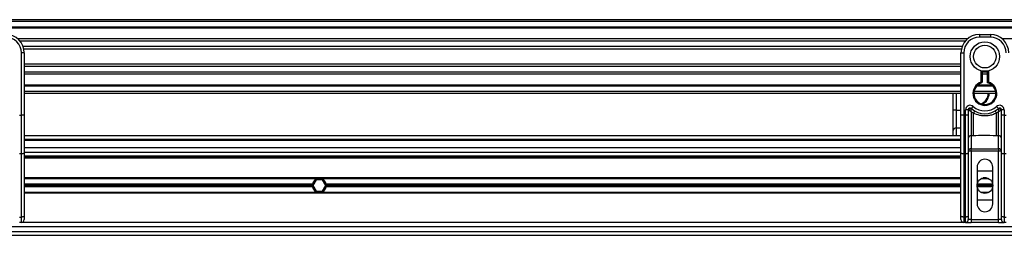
# Model space of a CAD drawing. Header units: millimetres. Extents: x 0 to 420, y 0 to 297.
# Tile 39 of 128: x 72.8 to 92.11, y 235.7 to 239.92. Entities that reach past the tile are written whole.
import ezdxf

# ---------------------------------------------------------------- set-up
doc = ezdxf.new("R2010")
doc.units = ezdxf.units.MM

msp = doc.modelspace()

# ---------------------------------------------------------------- linework, layer by layer
at = {"color": 7, "linetype": 'Continuous', "lineweight": 25}
for p, q in [((221.09183, 239.92173), (58.90817, 239.92173)), ((221.09183, 239.88569), (58.90817, 239.88569)), ((221.09183, 239.77756), (58.90817, 239.77756)), ((221.09183, 239.75918), (58.90817, 239.75918)), ((91.62293, 239.6334), (91.62293, 239.57934)), ((91.62293, 239.6334), (91.83918, 239.6334)), ((91.83918, 239.6334), (91.83918, 239.57934)), ((91.38869, 239.5469), (72.76585, 239.5469)), ((91.3472, 239.50508), (72.80733, 239.50508)), ((91.83918, 239.57934), (91.62293, 239.57934)), ((110.69627, 239.5469), (92.07342, 239.5469)), ((72.89201, 239.27299), (72.83795, 239.27299)), ((72.83795, 238.05712), (72.83795, 239.27299)), ((91.28467, 239.39737), (72.86987, 239.39737)), ((91.27056, 239.34868), (72.88397, 239.34868)), ((72.89201, 239.27299), (72.89201, 238.95495)), ((91.26252, 239.27299), (91.31659, 239.27299)), ((91.26252, 238.95495), (91.26252, 239.27299)), ((91.31659, 239.27299), (91.31659, 238.05712)), ((91.26252, 239.05314), (72.89201, 239.05314)), ((91.26252, 239.00445), (72.89201, 239.00445)), ((72.89201, 238.95495), (72.89201, 238.72606)), ((91.26252, 238.89674), (72.89201, 238.89674)), ((91.26252, 238.85493), (72.89201, 238.85493)), ((91.26252, 238.72606), (91.26252, 238.95495)), ((91.65897, 238.70299), (91.65897, 238.92152)), ((91.67699, 238.91749), (91.67699, 238.70299)), ((91.78512, 238.89674), (91.67699, 238.89674)), ((91.78512, 238.85493), (91.67699, 238.85493)), ((91.78512, 238.68947), (91.78512, 238.91749)), ((91.80314, 238.92152), (91.80314, 238.70299)), ((72.89201, 238.72606), (72.89201, 238.05712)), ((91.26252, 238.64264), (72.89201, 238.64264)), ((91.26252, 238.05712), (91.26252, 238.72606)), ((91.87368, 238.64264), (91.58843, 238.64264)), ((91.66452, 238.68585), (91.65897, 238.70299)), ((91.67699, 238.70299), (91.65897, 238.70299)), ((91.26252, 238.62426), (72.89201, 238.62426)), ((91.26252, 238.51614), (72.89201, 238.51614)), ((91.26252, 238.48009), (72.89201, 238.48009)), ((91.11191, 238.15397), (91.11191, 238.48009)), ((91.16597, 238.48009), (91.16597, 238.15397)), ((91.9473, 238.48009), (91.51481, 238.48009)), ((91.94428, 238.51614), (91.51783, 238.51614)), ((91.89223, 238.62426), (91.56988, 238.62426)), ((91.16597, 238.15397), (91.11191, 238.15397)), ((91.11191, 237.75541), (91.11191, 238.15397)), ((91.16597, 238.15397), (91.16597, 237.79969)), ((91.16597, 238.15397), (91.26252, 238.15397)), ((91.35263, 238.05712), (91.35263, 238.15774)), ((91.40669, 238.15774), (91.35263, 238.15774)), ((91.40669, 238.15774), (91.40669, 238.05712)), ((91.41187, 238.15397), (91.40669, 238.15397)), ((91.50564, 238.09522), (91.46075, 238.12247)), ((91.46075, 238.12247), (91.46075, 237.65208)), ((91.46676, 238.1846), (91.5028, 238.22489)), ((91.50564, 237.65208), (91.50564, 238.09522)), ((92.00136, 238.12247), (91.95647, 238.09522)), ((91.95647, 237.65208), (91.95647, 238.09522)), ((91.95931, 238.22489), (91.99535, 238.1846)), ((92.00136, 237.65208), (92.00136, 238.12247)), ((92.05542, 238.15397), (92.05024, 238.15397)), ((92.10948, 238.15774), (92.05542, 238.15774)), ((92.05542, 238.05712), (92.05542, 238.15774)), ((92.10948, 238.15774), (92.10948, 238.05712)), ((72.80191, 238.05712), (72.83795, 238.05712)), ((72.83795, 237.29554), (72.83795, 238.05712)), ((72.89201, 238.05712), (72.83795, 238.05712)), ((72.89201, 238.05712), (72.89201, 237.31839)), ((91.26252, 237.31839), (91.26252, 238.05712)), ((91.31659, 238.05712), (91.26252, 238.05712)), ((91.31659, 238.05712), (91.31659, 237.29554)), ((91.31659, 238.05712), (91.35263, 238.05712)), ((91.40669, 238.05712), (91.35263, 238.05712)), ((91.35263, 237.29554), (91.35263, 238.05712)), ((91.40669, 238.05712), (91.40669, 237.31839)), ((92.05542, 237.31839), (92.05542, 238.05712)), ((92.10948, 238.05712), (92.05542, 238.05712)), ((92.10948, 238.05712), (92.10948, 237.29554)), ((92.10948, 238.05712), (92.14552, 238.05712)), ((91.11191, 237.65116), (91.11191, 237.75541)), ((91.16597, 237.79969), (91.16597, 237.65116)), ((91.26252, 237.79969), (91.16597, 237.79969)), ((91.26252, 237.65116), (72.89201, 237.65116)), ((91.26252, 237.57907), (72.89201, 237.57907)), ((91.26252, 237.56105), (72.89201, 237.56105)), ((91.50564, 237.65208), (91.46075, 237.65208)), ((91.46075, 237.65208), (91.46075, 237.39691)), ((92.00136, 237.65208), (91.95647, 237.65208)), ((92.00136, 237.39691), (92.00136, 237.65208)), ((72.83795, 237.29554), (72.80191, 237.29554)), ((72.83795, 236.06128), (72.83795, 237.29554)), ((91.26252, 237.41689), (72.89201, 237.41689)), ((91.26252, 237.32679), (72.89201, 237.32679)), ((72.89201, 237.31839), (72.89201, 236.08413)), ((91.26252, 236.08413), (91.26252, 237.31839)), ((91.35263, 237.29554), (91.31659, 237.29554)), ((91.31659, 237.29554), (91.31659, 236.06128)), ((91.35263, 236.06128), (91.35263, 237.29554)), ((91.46075, 237.35263), (91.40669, 237.35263)), ((91.40669, 237.31839), (91.40669, 236.08413)), ((91.46075, 237.39691), (92.00136, 237.39691)), ((91.46075, 237.35263), (91.46075, 237.39691)), ((91.46075, 237.35263), (91.46075, 236.0113)), ((92.00136, 237.35263), (91.46075, 237.35263)), ((92.00136, 237.39691), (92.00136, 237.35263)), ((92.00136, 236.0113), (92.00136, 237.35263)), ((92.05542, 237.35263), (92.00136, 237.35263)), ((92.05542, 236.08413), (92.05542, 237.31839)), ((92.14552, 237.29554), (92.10948, 237.29554)), ((92.10948, 237.29554), (92.10948, 236.06128)), ((91.26252, 237.2511), (72.89201, 237.2511)), ((91.26252, 237.23308), (72.89201, 237.23308)), ((91.26252, 237.21506), (72.89201, 237.21506)), ((91.57788, 237.03846), (91.57788, 236.31765)), ((91.57788, 236.96638), (91.88423, 236.96638)), ((91.88423, 236.31765), (91.88423, 237.03846)), ((91.26252, 236.82762), (72.89201, 236.82762)), ((78.65857, 236.81141), (72.89201, 236.81141)), ((78.61814, 236.78618), (78.55571, 236.67805)), ((78.74299, 236.78618), (78.61814, 236.78618)), ((78.65857, 236.81141), (78.70256, 236.81141)), ((91.26252, 236.81141), (78.70256, 236.81141)), ((78.80541, 236.67805), (78.74299, 236.78618)), ((91.80642, 236.81141), (91.65569, 236.81141)), ((91.76409, 236.82762), (91.69802, 236.82762)), ((78.54779, 236.70328), (72.89201, 236.70328)), ((78.54541, 236.67805), (72.89201, 236.67805)), ((78.54779, 236.65283), (72.89201, 236.65283)), ((78.65857, 236.5447), (72.89201, 236.5447)), ((91.26252, 236.52848), (72.89201, 236.52848)), ((78.55571, 236.67805), (78.61814, 236.56993)), ((78.61814, 236.56993), (78.74299, 236.56993)), ((78.70256, 236.5447), (78.65857, 236.5447)), ((91.26252, 236.5447), (78.70256, 236.5447)), ((78.74299, 236.56993), (78.80541, 236.67805)), ((91.26252, 236.70328), (78.81334, 236.70328)), ((91.26252, 236.65283), (78.81334, 236.65283)), ((91.26252, 236.67805), (78.81572, 236.67805)), ((91.88423, 236.67805), (91.57788, 236.67805)), ((91.88214, 236.70328), (91.57997, 236.70328)), ((91.88214, 236.65283), (91.57997, 236.65283)), ((91.80642, 236.5447), (91.65569, 236.5447)), ((91.76409, 236.52848), (91.69802, 236.52848)), ((91.88423, 236.38973), (91.57788, 236.38973)), ((72.80191, 236.06128), (72.83795, 236.06128)), ((72.83795, 235.95724), (72.80191, 235.95724)), ((72.83795, 235.95724), (72.83795, 236.06128)), ((91.31659, 235.95724), (72.83795, 235.95724)), ((72.89201, 236.08413), (72.89201, 236.0113)), ((91.26252, 236.0113), (91.26252, 236.08413)), ((91.31659, 236.06128), (91.35263, 236.06128)), ((91.31659, 236.06128), (91.31659, 235.95724)), ((91.35263, 235.95724), (91.31659, 235.95724)), ((91.35263, 235.95724), (91.35263, 236.06128)), ((91.35263, 235.95724), (91.46075, 235.95724)), ((91.40669, 236.08413), (91.40669, 236.0113)), ((91.46075, 236.0113), (91.40669, 236.0113)), ((91.46075, 236.0113), (91.46075, 235.95724)), ((91.46075, 236.0113), (92.00136, 236.0113)), ((92.00136, 235.95724), (91.46075, 235.95724)), ((92.05542, 236.0113), (92.00136, 236.0113)), ((92.00136, 235.95724), (92.00136, 236.0113)), ((92.00136, 235.95724), (92.10948, 235.95724)), ((92.05542, 236.0113), (92.05542, 236.08413)), ((92.10948, 236.06128), (92.14552, 236.06128)), ((92.10948, 236.06128), (92.10948, 235.95724)), ((92.14552, 235.95724), (92.10948, 235.95724)), ((70.47509, 235.77703), (115.31423, 235.77703)), ((115.29113, 235.86714), (70.49819, 235.86714)), ((70.45409, 235.70495), (115.33523, 235.70495))]:
    msp.add_line(p, q, dxfattribs=at)
at = {"color": 7, "linetype": 'Continuous', "lineweight": 25, "flags": 128}
for points in [[(72.89201, 237.31839), (72.89097, 237.31393), (72.88789, 237.30964), (72.8829, 237.30569), (72.87617, 237.30223), (72.86798, 237.29939), (72.85864, 237.29728), (72.84849, 237.29598), (72.83795, 237.29554)], [(91.31659, 237.29554), (91.30604, 237.29598), (91.2959, 237.29728), (91.28655, 237.29939), (91.27836, 237.30223), (91.27164, 237.30569), (91.26664, 237.30964), (91.26356, 237.31393), (91.26252, 237.31839)], [(91.40669, 237.31839), (91.40565, 237.31393), (91.40257, 237.30964), (91.39758, 237.30569), (91.39085, 237.30223), (91.38266, 237.29939), (91.37332, 237.29728), (91.36317, 237.29598), (91.35263, 237.29554)], [(92.10948, 237.29554), (92.09894, 237.29598), (92.0888, 237.29728), (92.07945, 237.29939), (92.07126, 237.30223), (92.06453, 237.30569), (92.05954, 237.30964), (92.05646, 237.31393), (92.05542, 237.31839)], [(72.89201, 236.08413), (72.89097, 236.07967), (72.88789, 236.07539), (72.8829, 236.07144), (72.87617, 236.06798), (72.86798, 236.06513), (72.85864, 236.06302), (72.84849, 236.06172), (72.83795, 236.06128)], [(91.31659, 236.06128), (91.30604, 236.06172), (91.2959, 236.06302), (91.28655, 236.06513), (91.27836, 236.06798), (91.27164, 236.07144), (91.26664, 236.07539), (91.26356, 236.07967), (91.26252, 236.08413)], [(91.40669, 236.08413), (91.40565, 236.07967), (91.40257, 236.07539), (91.39758, 236.07144), (91.39085, 236.06798), (91.38266, 236.06513), (91.37332, 236.06302), (91.36317, 236.06172), (91.35263, 236.06128)], [(92.10948, 236.06128), (92.09894, 236.06172), (92.0888, 236.06302), (92.07945, 236.06513), (92.07126, 236.06798), (92.06453, 236.07144), (92.05954, 236.07539), (92.05646, 236.07967), (92.05542, 236.08413)]]:
    msp.add_lwpolyline(points, dxfattribs=at)
at = {"color": 7, "linetype": 'Continuous', "lineweight": 25}
for centre, radius in [((91.73106, 239.20091), 0.28854), ((91.73106, 239.20091), 0.22194), ((91.73106, 236.67805), 0.15317)]:
    msp.add_circle(centre, radius, dxfattribs=at)
for centre, radius, start, end in [((72.5316, 239.27299), 0.36041, 0, 90), ((91.62293, 239.27299), 0.36041, 90, 180), ((91.83918, 239.27299), 0.36041, 0, 90), ((72.5316, 239.27299), 0.30635, 0, 90), ((91.62293, 239.27299), 0.30635, 90, 180), ((91.83918, 239.27299), 0.30635, 0, 90), ((91.73106, 238.48009), 0.23427, 107.920213, 72.079787), ((91.73106, 238.48009), 0.21624, 107.920213, 75.522488), ((91.65897, 238.70299), 0.01802, 287.920213, 0), ((91.58044, 238.48009), 0.21624, 290.380401, 360), ((91.58044, 238.48009), 0.23427, 295.881191, 360), ((91.44273, 238.15774), 0.0901, 48.189685, 180), ((91.44273, 238.15774), 0.03604, 48.189685, 180), ((91.44273, 238.15774), 0.03604, 48.190689, 179.99948), ((91.45393, 238.13337), 0.04684, 75.207531, 153.906305), ((91.73106, 238.48009), 0.39645, 228.189685, 311.810315), ((91.73106, 238.48009), 0.34239, 228.189685, 311.810315), ((91.72937, 237.97942), 0.25192, 141.327049, 152.635406), ((91.73274, 237.97942), 0.25192, 27.364594, 38.672951), ((92.01938, 238.15774), 0.0901, 0, 131.810315), ((92.01938, 238.15774), 0.03604, 0, 131.810315), ((92.01938, 238.15774), 0.03604, 0.00052, 131.809311), ((92.00818, 238.13337), 0.04684, 26.093695, 104.792469), ((91.16152, 237.74998), 0.04991, 84.888926, 173.756454), ((91.4563, 237.60237), 0.04991, 84.888926, 173.756454), ((92.00581, 237.60237), 0.04991, 6.243546, 95.111074), ((91.4563, 237.3472), 0.04991, 84.888926, 173.756454), ((92.00581, 237.3472), 0.04991, 6.243546, 95.111074), ((91.73106, 237.03846), 0.15317, 0, 180), ((78.68056, 236.67805), 0.13515, 99.366789, 169.241682), ((78.68056, 236.67805), 0.13515, 10.758318, 80.633211), ((78.68056, 236.67805), 0.13515, 169.241682, 180), ((78.68056, 236.67805), 0.13515, 180, 190.758318), ((78.68056, 236.67805), 0.13515, 190.758318, 260.633211), ((78.68056, 236.67805), 0.13515, 279.366789, 349.241682), ((78.68056, 236.67805), 0.13515, 0, 10.758318), ((78.68056, 236.67805), 0.13515, 349.241682, 0), ((91.73106, 236.31765), 0.15317, 180, 0), ((72.83795, 236.0113), 0.05406, 270, 0), ((91.31659, 236.0113), 0.05406, 180, 270), ((91.35263, 236.0113), 0.05406, 270, 0), ((92.10948, 236.0113), 0.05406, 180, 270)]:
    msp.add_arc(centre, radius, start, end, dxfattribs=at)
for points, knots in [([(91.78512, 238.68947), (91.78526, 238.68959), (91.78556, 238.68981), (91.78777, 238.69152), (91.79113, 238.69409), (91.79598, 238.69774), (91.80021, 238.70086), (91.80273, 238.7027), (91.80309, 238.70296), (91.80314, 238.70299)], [0, 0, 0, 0, 0.16194992, 0.32336195, 0.4972773, 0.7062892, 0.9573608, 0.99480442, 1, 1, 1, 1]), ([(91.41187, 238.15397), (91.41076, 238.15477), (91.40838, 238.1565), (91.4069, 238.15759), (91.40674, 238.1577), (91.40669, 238.15774)], [0, 0, 0, 0, 0.37275472, 0.80355374, 1, 1, 1, 1]), ([(91.46075, 238.12247), (91.46067, 238.12252), (91.46053, 238.1226), (91.46033, 238.12273), (91.46009, 238.12287), (91.45975, 238.12308), (91.45921, 238.12341), (91.4584, 238.12391), (91.45715, 238.12469), (91.45522, 238.12588), (91.45221, 238.12774), (91.44737, 238.13074), (91.43844, 238.13632), (91.42972, 238.14191), (91.41949, 238.14867), (91.41513, 238.1517), (91.41187, 238.15397)], [0, 0, 0, 0, 0.004190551, 0.006856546, 0.010500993, 0.016082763, 0.024633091, 0.037736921, 0.057844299, 0.088796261, 0.136822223, 0.212882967, 0.340573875, 0.611715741, 0.709873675, 1, 1, 1, 1]), ([(91.46075, 238.12247), (91.46075, 238.12256), (91.46077, 238.12276), (91.46078, 238.12307), (91.4608, 238.12346), (91.46083, 238.124), (91.46088, 238.12486), (91.46096, 238.12618), (91.46109, 238.12827), (91.4613, 238.13157), (91.46167, 238.13701), (91.46247, 238.14751), (91.46345, 238.15786), (91.46477, 238.16989), (91.46541, 238.17491), (91.46589, 238.17865)], [0, 0, 0, 0, 0.00426596, 0.00889009, 0.01380627, 0.02144646, 0.0333306, 0.05185022, 0.08082575, 0.12657636, 0.20045088, 0.32751798, 0.61268516, 0.71115998, 1, 1, 1, 1]), ([(91.46676, 238.1846), (91.46674, 238.18455), (91.4667, 238.1844), (91.46644, 238.18271), (91.46607, 238.17993), (91.46589, 238.17865)], [0, 0, 0, 0, 0.19789451, 0.62975779, 1, 1, 1, 1]), ([(91.95647, 238.09522), (91.93156, 238.08385), (91.88103, 238.0608), (91.7996, 238.04251), (91.71584, 238.03787), (91.615, 238.04886), (91.54726, 238.07758), (91.50564, 238.09522)], [0, 0, 0, 0, 0.175347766, 0.355579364, 0.531018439, 0.711881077, 1, 1, 1, 1]), ([(91.99535, 238.1846), (91.99538, 238.18447), (91.99545, 238.18418), (91.99577, 238.18199), (91.99609, 238.17964), (91.99622, 238.17865)], [0, 0, 0, 0, 0.3358482, 0.72238304, 1, 1, 1, 1]), ([(91.99622, 238.17865), (91.9967, 238.17491), (91.99734, 238.16989), (91.99866, 238.15786), (91.99964, 238.14751), (92.00044, 238.13701), (92.00082, 238.13157), (92.00102, 238.12827), (92.00115, 238.12618), (92.00123, 238.12486), (92.00128, 238.124), (92.00131, 238.12346), (92.00133, 238.12307), (92.00135, 238.12276), (92.00136, 238.12256), (92.00136, 238.12247)], [0, 0, 0, 0, 0.28884002, 0.38731484, 0.67248202, 0.79954912, 0.87342364, 0.91917425, 0.94814978, 0.9666694, 0.97855354, 0.98619373, 0.99110991, 0.99573404, 1, 1, 1, 1]), ([(92.05024, 238.15397), (92.04698, 238.1517), (92.04262, 238.14867), (92.03239, 238.14191), (92.02367, 238.13632), (92.01474, 238.13074), (92.0099, 238.12774), (92.00689, 238.12588), (92.00496, 238.12469), (92.00371, 238.12391), (92.0029, 238.12341), (92.00236, 238.12308), (92.00202, 238.12287), (92.00178, 238.12273), (92.00158, 238.1226), (92.00144, 238.12252), (92.00136, 238.12247)], [0, 0, 0, 0, 0.29012633, 0.38828426, 0.65942612, 0.78711703, 0.86317778, 0.91120374, 0.9421557, 0.96226308, 0.97536691, 0.98391724, 0.98949901, 0.99314345, 0.99580945, 1, 1, 1, 1]), ([(92.05542, 238.15774), (92.05529, 238.15764), (92.05501, 238.15745), (92.05311, 238.15605), (92.05109, 238.15458), (92.05024, 238.15397)], [0, 0, 0, 0, 0.33368437, 0.72015173, 1, 1, 1, 1]), ([(91.95647, 237.65208), (91.87227, 237.65371), (91.72197, 237.65662), (91.57171, 237.65346), (91.50564, 237.65208)], [0, 0, 0, 0, 0.56028269, 1, 1, 1, 1])]:
    msp.add_open_spline(points, degree=3, knots=knots, dxfattribs=at)

doc.saveas('drawing.dxf')
